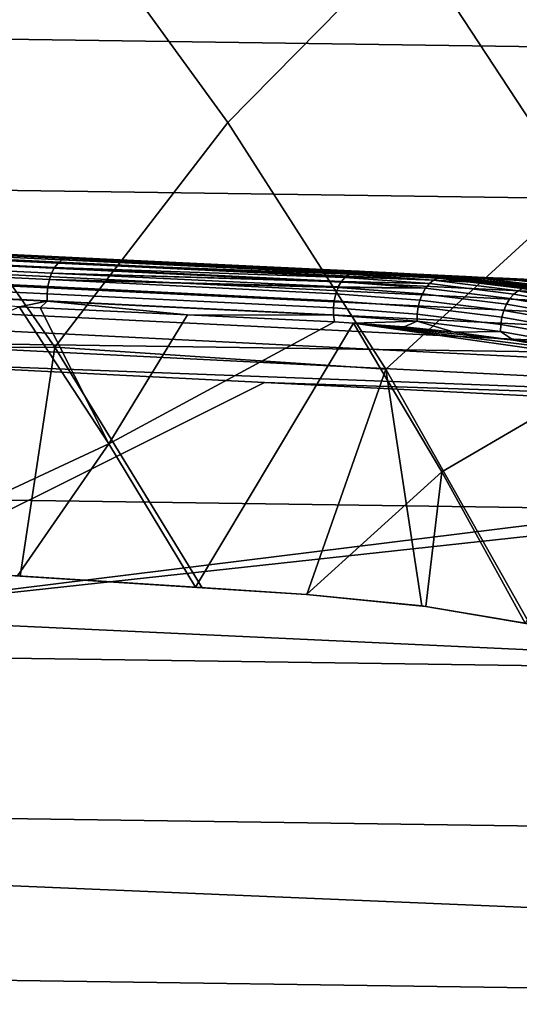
# Model space of a CAD drawing. Header units: metres. Extents: x -25 to 132, y -25 to 25.
# Tile 121 of 256: x 16.41 to 18.42, y 8.23 to 12.19. Entities that reach past the tile are written whole.
import ezdxf

# ---------------------------------------------------------------- set-up
doc = ezdxf.new("R2010")
doc.units = ezdxf.units.M
doc.layers.add('solid_12_061_071_XXX', color=7, linetype='CONTINUOUS')

msp = doc.modelspace()

# ---------------------------------------------------------------- linework, layer by layer
at = {"layer": 'solid_12_061_071_XXX'}
for points in [[(15.809255, 13.647429, 118.134232), (15.208899, 12.68271, 119.16523), (15.905494, 11.797331, 119.16523), (16.554684, 12.732922, 118.134232)], [(17.248903, 13.515635, 117.049759), (16.554684, 12.732922, 118.134232), (17.247282, 11.77778, 118.134232), (17.982031, 12.523721, 117.049759)], [(-20.613369, 13.241561), (20.983061, 12.647573), (21.33577, 12.043044), (-20.983128, 12.64746)], [(19.537964, 11.916995, 115.914597), (18.835278, 12.999197, 115.914597), (17.982031, 12.523721, 117.049759), (18.65819, 11.492128, 117.049759)], [(16.554684, 12.732922, 118.134232), (15.905494, 11.797331, 119.16523), (16.550613, 10.873774, 119.16523), (17.247282, 11.77778, 118.134232)], [(-20.983128, 12.64746), (21.33577, 12.043044), (21.671007, 11.428793), (-21.335835, 12.042931)], [(17.982031, 12.523721, 117.049759), (17.247282, 11.77778, 118.134232), (17.88484, 10.785052, 118.134232), (18.65819, 11.492128, 117.049759)], [(-21.335835, 12.042931), (21.671007, 11.428793), (21.988571, 10.805216), (-21.671068, 11.428679)], [(15.178514, 10.871623, 120.140106), (16.550613, 10.873774, 119.16523), (15.905494, 11.797331, 119.16523)], [(17.88484, 10.785052, 118.134232), (17.247282, 11.77778, 118.134232), (16.550613, 10.873774, 119.16523)], [(18.65819, 11.492128, 117.049759), (17.88484, 10.785052, 118.134232), (18.465376, 9.75843, 118.133942), (19.275234, 10.424127, 117.049759)], [(-21.671068, 11.428679), (21.988571, 10.805216), (22.288239, 10.172728), (-21.988628, 10.805101)], [(16.549568, 11.193891, 120.071106), (15.350446, 11.251655, 120.868599), (15.363467, 11.269857, 120.887932), (16.563574, 11.212047, 120.089783)], [(16.563574, 11.212047, 120.089783), (15.363467, 11.269857, 120.887932), (15.377979, 11.283141, 120.910004), (16.579208, 11.225275, 120.111115)], [(16.579208, 11.225275, 120.111115), (15.377979, 11.283141, 120.910004), (15.393418, 11.290988, 120.933975), (16.595867, 11.233064, 120.13427)], [(15.393418, 11.290988, 120.933975), (15.409536, 11.293077, 120.958366), (16.613308, 11.235089, 120.157745), (16.595867, 11.233064, 120.13427)], [(15.409536, 11.293077, 120.958366), (15.763785, 11.275642, 135.44722), (17.643312, 11.185058, 135.969833), (16.613308, 11.235089, 120.157745)], [(15.735307, 11.256379, 135.620544), (22.184422, 10.944852, 137.411087), (22.208569, 10.959671, 137.326172), (15.759254, 11.270679, 135.537064)], [(15.759254, 11.270679, 135.537064), (22.208569, 10.959671, 137.326172), (17.643312, 11.185058, 135.969833), (15.763785, 11.275642, 135.44722)], [(16.528543, 11.145786, 120.044502), (15.330822, 11.203483, 120.841064), (15.339421, 11.229239, 120.852776), (16.537739, 11.171514, 120.055817)], [(16.537739, 11.171514, 120.055817), (15.339421, 11.229239, 120.852776), (15.350446, 11.251655, 120.868599), (16.549568, 11.193891, 120.071106)], [(15.688222, 11.19792, 135.779449), (22.136986, 10.884367, 137.572433), (22.160448, 10.91963, 137.493576), (15.71152, 11.232015, 135.701706)], [(15.71152, 11.232015, 135.701706), (22.160448, 10.91963, 137.493576), (22.184422, 10.944852, 137.411087), (15.735307, 11.256379, 135.620544)], [(17.735254, 11.168063, 119.24823), (16.563574, 11.212047, 120.089783), (16.579208, 11.225275, 120.111115), (17.737509, 11.16948, 119.251022)], [(17.75271, 11.176441, 119.269997), (16.579208, 11.225275, 120.111115), (16.595867, 11.233064, 120.13427), (17.755344, 11.177212, 119.273308)], [(17.75271, 11.176441, 119.269997), (17.737509, 11.16948, 119.251022), (16.579208, 11.225275, 120.111115)], [(17.770678, 11.179272, 119.292755), (16.595867, 11.233064, 120.13427), (16.613308, 11.235089, 120.157745), (17.773432, 11.179206, 119.29628)], [(17.770678, 11.179272, 119.292755), (17.755344, 11.177212, 119.273308), (16.595867, 11.233064, 120.13427)], [(16.613308, 11.235089, 120.157745), (17.643312, 11.185058, 135.969833), (17.777254, 11.179007, 119.921501), (17.773432, 11.179206, 119.29628)], [(16.522341, 11.117706, 120.037605), (15.324983, 11.175385, 120.833923), (15.330822, 11.203483, 120.841064), (16.528543, 11.145786, 120.044502)], [(15.665732, 11.154565, 135.852676), (22.114372, 10.839564, 137.646561), (22.136986, 10.884367, 137.572433), (15.688222, 11.19792, 135.779449)], [(16.537739, 11.171514, 120.055817), (16.549568, 11.193891, 120.071106), (17.705837, 11.138193, 119.212524)], [(17.718964, 11.154454, 119.228279), (16.549568, 11.193891, 120.071106), (16.563574, 11.212047, 120.089783), (17.720791, 11.156303, 119.230492)], [(17.718964, 11.154454, 119.228279), (17.705837, 11.138193, 119.212524), (16.549568, 11.193891, 120.071106)], [(17.735254, 11.168063, 119.24823), (17.720791, 11.156303, 119.230492), (16.563574, 11.212047, 120.089783)], [(17.643312, 11.185058, 135.969833), (17.795828, 11.178055, 122.151543), (17.777254, 11.179007, 119.921501)], [(17.643312, 11.185058, 135.969833), (17.799097, 11.17789, 122.468765), (17.795828, 11.178055, 122.151543)], [(17.643312, 11.185058, 135.969833), (17.830439, 11.176315, 125.007637), (17.799097, 11.17789, 122.468765)], [(17.643312, 11.185058, 135.969833), (17.846685, 11.175523, 125.39698), (17.830439, 11.176315, 125.007637)], [(17.643312, 11.185058, 135.969833), (17.885191, 11.173657, 125.793968), (17.846685, 11.175523, 125.39698)], [(17.643312, 11.185058, 135.969833), (17.946785, 11.170679, 126.197807), (17.885191, 11.173657, 125.793968)], [(17.643312, 11.185058, 135.969833), (18.032373, 11.166545, 126.607849), (17.946785, 11.170679, 126.197807)], [(17.643312, 11.185058, 135.969833), (18.084444, 11.16403, 126.81485), (18.032373, 11.166545, 126.607849)], [(17.643312, 11.185058, 135.969833), (18.142754, 11.161215, 127.023071), (18.084444, 11.16403, 126.81485)], [(17.643312, 11.185058, 135.969833), (18.207506, 11.15809, 127.2323), (18.142754, 11.161215, 127.023071)], [(17.643312, 11.185058, 135.969833), (18.2787, 11.154654, 127.442482), (18.207506, 11.15809, 127.2323)], [(17.643312, 11.185058, 135.969833), (21.705347, 10.989286, 137.093887), (18.356541, 11.150897, 127.653511), (18.2787, 11.154654, 127.442482)], [(22.208569, 10.959671, 137.326172), (21.705347, 10.989286, 137.093887), (17.643312, 11.185058, 135.969833)], [(16.519371, 11.088367, 120.035385), (15.322129, 11.146041, 120.831627), (15.324983, 11.175385, 120.833923), (16.522341, 11.117706, 120.037605)], [(16.519751, 11.058908, 120.037949), (15.322373, 11.116588, 120.834274), (15.322129, 11.146041, 120.831627), (16.519371, 11.088367, 120.035385)], [(15.644361, 11.102547, 135.92038), (22.092928, 10.785859, 137.714905), (22.114372, 10.839564, 137.646561), (15.665732, 11.154565, 135.852676)], [(17.676645, 11.060483, 119.180046), (16.522341, 11.117706, 120.037605), (16.528543, 11.145786, 120.044502), (17.68289, 11.088239, 119.18631)], [(16.528543, 11.145786, 120.044502), (16.537739, 11.171514, 120.055817), (17.693232, 11.115854, 119.197807)], [(17.69228, 11.113775, 119.196724), (16.528543, 11.145786, 120.044502), (17.693232, 11.115854, 119.197807)], [(17.69228, 11.113775, 119.196724), (17.68289, 11.088239, 119.18631), (16.528543, 11.145786, 120.044502)], [(17.704456, 11.136127, 119.210892), (16.537739, 11.171514, 120.055817), (17.705837, 11.138193, 119.212524)], [(17.704456, 11.136127, 119.210892), (17.693232, 11.115854, 119.197807), (16.537739, 11.171514, 120.055817)], [(18.060209, 11.129489, 118.960938), (17.705837, 11.138193, 119.212524), (17.718964, 11.154454, 119.228279)], [(18.060209, 11.129489, 118.960938), (17.718964, 11.154454, 119.228279), (17.720791, 11.156303, 119.230492), (18.076918, 11.143066, 118.980568)], [(18.076918, 11.143066, 118.980568), (17.720791, 11.156303, 119.230492), (17.735254, 11.168063, 119.24823)], [(18.076918, 11.143066, 118.980568), (17.735254, 11.168063, 119.24823), (17.737509, 11.16948, 119.251022), (18.094631, 11.151425, 119.002129)], [(18.094631, 11.151425, 119.002129), (17.737509, 11.16948, 119.251022), (17.75271, 11.176441, 119.269997)], [(18.094631, 11.151425, 119.002129), (17.75271, 11.176441, 119.269997), (17.755344, 11.177212, 119.273308), (18.112682, 11.154249, 119.024818)], [(18.112682, 11.154249, 119.024818), (17.755344, 11.177212, 119.273308), (17.770678, 11.179272, 119.292755)], [(18.020046, 11.162924, 119.107086), (17.770678, 11.179272, 119.292755), (17.773432, 11.179206, 119.29628)], [(18.112682, 11.154249, 119.024818), (17.770678, 11.179272, 119.292755), (18.020046, 11.162924, 119.107086)], [(18.020046, 11.162924, 119.107086), (17.773432, 11.179206, 119.29628), (17.777254, 11.179007, 119.921501), (18.26465, 11.138415, 119.918404)], [(18.26465, 11.138415, 119.918404), (17.777254, 11.179007, 119.921501), (17.795828, 11.178055, 122.151543), (18.291277, 11.136726, 122.463661)], [(18.291277, 11.136726, 122.463661), (17.795828, 11.178055, 122.151543), (17.799097, 11.17789, 122.468765)], [(17.865557, 11.174535, 125.007141), (17.799097, 11.17789, 122.468765), (17.830439, 11.176315, 125.007637)], [(18.358627, 11.130759, 125.00016), (18.391491, 11.126586, 124.999687), (18.291277, 11.136726, 122.463661), (17.799097, 11.17789, 122.468765)], [(18.094965, 11.158541, 125.003891), (18.358627, 11.130759, 125.00016), (17.799097, 11.17789, 122.468765)], [(17.865557, 11.174535, 125.007141), (18.094965, 11.158541, 125.003891), (17.799097, 11.17789, 122.468765)], [(17.865557, 11.174535, 125.007141), (17.830439, 11.176315, 125.007637), (17.846685, 11.175523, 125.39698)], [(17.983198, 11.168324, 125.839386), (17.904644, 11.172507, 125.426521), (17.846685, 11.175523, 125.39698), (17.885191, 11.173657, 125.793968)], [(18.094965, 11.158541, 125.003891), (17.865557, 11.174535, 125.007141), (17.846685, 11.175523, 125.39698), (17.904644, 11.172507, 125.426521)], [(17.983198, 11.168324, 125.839386), (17.885191, 11.173657, 125.793968), (17.946785, 11.170679, 126.197807)], [(18.427837, 11.123212, 125.388733), (18.391491, 11.126586, 124.999687), (18.358627, 11.130759, 125.00016), (17.904644, 11.172507, 125.426521)], [(17.904644, 11.172507, 125.426521), (18.358627, 11.130759, 125.00016), (18.094965, 11.158541, 125.003891)], [(17.904644, 11.172507, 125.426521), (17.983198, 11.168324, 125.839386), (18.499571, 11.116879, 125.772957), (18.427837, 11.123212, 125.388733)], [(18.236849, 11.153961, 126.632858), (18.095768, 11.162107, 126.242226), (17.946785, 11.170679, 126.197807), (18.032373, 11.166545, 126.607849)], [(17.983198, 11.168324, 125.839386), (17.946785, 11.170679, 126.197807), (18.095768, 11.162107, 126.242226)], [(18.095768, 11.162107, 126.242226), (18.601852, 11.107973, 126.149391), (18.499571, 11.116879, 125.772957), (17.983198, 11.168324, 125.839386)], [(18.020046, 11.162924, 119.107086), (18.26465, 11.138415, 119.918404), (18.751026, 11.063314, 119.915169), (18.265526, 11.137923, 118.919044)], [(18.112682, 11.154249, 119.024818), (18.020046, 11.162924, 119.107086), (18.265526, 11.137923, 118.919044)], [(18.236849, 11.153961, 126.632858), (18.032373, 11.166545, 126.607849), (18.084444, 11.16403, 126.81485)], [(18.400471, 11.08748, 118.694473), (18.060209, 11.129489, 118.960938), (18.076918, 11.143066, 118.980568), (18.417595, 11.101007, 118.713776)], [(18.417595, 11.101007, 118.713776), (18.076918, 11.143066, 118.980568), (18.094631, 11.151425, 119.002129), (18.435562, 11.109333, 118.735138)], [(18.401224, 11.144075, 127.010262), (18.236849, 11.153961, 126.632858), (18.084444, 11.16403, 126.81485), (18.142754, 11.161215, 127.023071)], [(18.435562, 11.109333, 118.735138), (18.094631, 11.151425, 119.002129), (18.112682, 11.154249, 119.024818), (18.453697, 11.112147, 118.757767)], [(18.236849, 11.153961, 126.632858), (18.729809, 11.096849, 126.51619), (18.601852, 11.107973, 126.149391), (18.095768, 11.162107, 126.242226)], [(18.453697, 11.112147, 118.757767), (18.112682, 11.154249, 119.024818), (18.265526, 11.137923, 118.919044)], [(18.401224, 11.144075, 127.010262), (18.142754, 11.161215, 127.023071), (18.207506, 11.15809, 127.2323)], [(18.584276, 11.132662, 127.37429), (18.401224, 11.144075, 127.010262), (18.207506, 11.15809, 127.2323), (18.2787, 11.154654, 127.442482)], [(18.401224, 11.144075, 127.010262), (18.878843, 11.083924, 126.872467), (18.729809, 11.096849, 126.51619), (18.236849, 11.153961, 126.632858)], [(18.782101, 11.119991, 127.72541), (18.584276, 11.132662, 127.37429), (18.2787, 11.154654, 127.442482), (18.356541, 11.150897, 127.653511)], [(21.705347, 10.989286, 137.093887), (18.441092, 11.146817, 127.865372), (18.356541, 11.150897, 127.653511)], [(18.782101, 11.119991, 127.72541), (18.356541, 11.150897, 127.653511), (18.441092, 11.146817, 127.865372)], [(18.584276, 11.132662, 127.37429), (19.044905, 11.069599, 127.218109), (18.878843, 11.083924, 126.872467), (18.401224, 11.144075, 127.010262)], [(16.519751, 11.058908, 120.037949), (16.406914, 11.036265, 120.126595), (15.322373, 11.116588, 120.834274)], [(15.624404, 11.042582, 135.981644), (22.072958, 10.724019, 137.776474), (22.092928, 10.785859, 137.714905), (15.644361, 11.102547, 135.92038)], [(17.673777, 11.031554, 119.178162), (16.519371, 11.088367, 120.035385), (16.522341, 11.117706, 120.037605), (17.676645, 11.060483, 119.180046)], [(18.022095, 11.063422, 118.920563), (17.68289, 11.088239, 119.18631), (17.69228, 11.113775, 119.196724), (18.032272, 11.088902, 118.930359)], [(18.045139, 11.111204, 118.943993), (17.69228, 11.113775, 119.196724), (17.693232, 11.115854, 119.197807)], [(18.032272, 11.088902, 118.930359), (17.69228, 11.113775, 119.196724), (18.045139, 11.111204, 118.943993)], [(18.045139, 11.111204, 118.943993), (17.693232, 11.115854, 119.197807), (17.704456, 11.136127, 119.210892)], [(18.060209, 11.129489, 118.960938), (17.704456, 11.136127, 119.210892), (17.705837, 11.138193, 119.212524)], [(18.045139, 11.111204, 118.943993), (17.704456, 11.136127, 119.210892), (18.060209, 11.129489, 118.960938)], [(18.371281, 11.047047, 118.664879), (18.032272, 11.088902, 118.930359), (18.045139, 11.111204, 118.943993), (18.384836, 11.069264, 118.677971)], [(18.384836, 11.069264, 118.677971), (18.045139, 11.111204, 118.943993), (18.060209, 11.129489, 118.960938), (18.400471, 11.08748, 118.694473)], [(18.291277, 11.136726, 122.463661), (18.781061, 11.060621, 122.458481), (18.751026, 11.063314, 119.915169), (18.26465, 11.138415, 119.918404)], [(18.453697, 11.112147, 118.757767), (18.265526, 11.137923, 118.919044), (18.751026, 11.063314, 119.915169), (18.509644, 11.104275, 118.731964)], [(18.621048, 11.09301, 124.996429), (18.881851, 11.045348, 124.992722), (18.781061, 11.060621, 122.458481), (18.291277, 11.136726, 122.463661)], [(18.391491, 11.126586, 124.999687), (18.621048, 11.09301, 124.996429), (18.291277, 11.136726, 122.463661)], [(18.427837, 11.123212, 125.388733), (18.621048, 11.09301, 124.996429), (18.391491, 11.126586, 124.999687)], [(18.739212, 11.028378, 118.429359), (18.400471, 11.08748, 118.694473), (18.417595, 11.101007, 118.713776), (18.756752, 11.041833, 118.448334)], [(18.756752, 11.041833, 118.448334), (18.417595, 11.101007, 118.713776), (18.435562, 11.109333, 118.735138), (18.774973, 11.050116, 118.469505)], [(17.674397, 11.002542, 119.180733), (16.519751, 11.058908, 120.037949), (16.519371, 11.088367, 120.035385), (17.673777, 11.031554, 119.178162)], [(18.014992, 11.035728, 118.91497), (17.676645, 11.060483, 119.180046), (17.68289, 11.088239, 119.18631), (18.022095, 11.063422, 118.920563)], [(18.352356, 10.994078, 118.65078), (18.014992, 11.035728, 118.91497), (18.022095, 11.063422, 118.920563), (18.360317, 11.021666, 118.655701)], [(18.360317, 11.021666, 118.655701), (18.022095, 11.063422, 118.920563), (18.032272, 11.088902, 118.930359), (18.371281, 11.047047, 118.664879)], [(18.708771, 10.988165, 118.400742), (18.371281, 11.047047, 118.664879), (18.384836, 11.069264, 118.677971), (18.723015, 11.010262, 118.413292)], [(18.723015, 11.010262, 118.413292), (18.384836, 11.069264, 118.677971), (18.400471, 11.08748, 118.694473), (18.739212, 11.028378, 118.429359)], [(15.348923, 10.568221, 121.064735), (16.406914, 11.036265, 120.126595), (16.768675, 10.484003, 120.124031), (15.719522, 9.995952, 121.070007)], [(15.606134, 10.975495, 136.035629), (22.054749, 10.654922, 137.830399), (22.072958, 10.724019, 137.776474), (15.624404, 11.042582, 135.981644)], [(16.519751, 11.058908, 120.037949), (16.491446, 11.032147, 120.067589), (16.406914, 11.036265, 120.126595)], [(16.768675, 10.484003, 120.124031), (16.406914, 11.036265, 120.126595), (16.491446, 11.032147, 120.067589)], [(16.519751, 11.058908, 120.037949), (17.085051, 11.00338, 119.639786), (16.491446, 11.032147, 120.067589)], [(16.768675, 10.484003, 120.124031), (16.491446, 11.032147, 120.067589), (17.085051, 11.00338, 119.639786)], [(17.674397, 11.002542, 119.180733), (17.085051, 11.00338, 119.639786), (16.519751, 11.058908, 120.037949)], [(18.011232, 11.006864, 118.913788), (17.673777, 11.031554, 119.178162), (17.676645, 11.060483, 119.180046), (18.014992, 11.035728, 118.91497)], [(18.010954, 10.977918, 118.917068), (17.674397, 11.002542, 119.180733), (17.673777, 11.031554, 119.178162), (18.011232, 11.006864, 118.913788)], [(18.3477, 10.965323, 118.650299), (18.011232, 11.006864, 118.913788), (18.014992, 11.035728, 118.91497), (18.352356, 10.994078, 118.65078)], [(18.688194, 10.935483, 118.387932), (18.352356, 10.994078, 118.65078), (18.360317, 11.021666, 118.655701), (18.697016, 10.962921, 118.392181)], [(18.697016, 10.962921, 118.392181), (18.360317, 11.021666, 118.655701), (18.371281, 11.047047, 118.664879), (18.708771, 10.988165, 118.400742)], [(16.768675, 10.484003, 120.124031), (17.085051, 11.00338, 119.639786), (17.67841, 10.97487, 119.187561)], [(17.674397, 11.002542, 119.180733), (17.67841, 10.97487, 119.187561), (17.085051, 11.00338, 119.639786)], [(17.674397, 11.002542, 119.180733), (18.010954, 10.977918, 118.917068), (17.754932, 10.970719, 119.127617), (17.67841, 10.97487, 119.187561)], [(18.346523, 10.936488, 118.654274), (18.010954, 10.977918, 118.917068), (18.011232, 11.006864, 118.913788), (18.3477, 10.965323, 118.650299)], [(18.68264, 10.906885, 118.388153), (18.3477, 10.965323, 118.650299), (18.352356, 10.994078, 118.65078), (18.688194, 10.935483, 118.387932)], [(15.589804, 10.902213, 136.081558), (22.038557, 10.579556, 137.8759), (22.054749, 10.654922, 137.830399), (15.606134, 10.975495, 136.035629)], [(17.117764, 9.906568, 120.122925), (16.768675, 10.484003, 120.124031), (17.67841, 10.97487, 119.187561), (17.754932, 10.970719, 119.127617)], [(17.565395, 9.877954, 119.792709), (17.117764, 9.906568, 120.122925), (17.754932, 10.970719, 119.127617), (18.110701, 10.370902, 119.128563)], [(18.010954, 10.977918, 118.917068), (17.958122, 10.955538, 118.968437), (17.754932, 10.970719, 119.127617)], [(17.754932, 10.970719, 119.127617), (18.636217, 10.859867, 118.4375), (18.865982, 10.811324, 118.257797)], [(18.110701, 10.370902, 119.128563), (17.754932, 10.970719, 119.127617), (18.865982, 10.811324, 118.257797)], [(17.754932, 10.970719, 119.127617), (18.399273, 10.901275, 118.622948), (18.636217, 10.859867, 118.4375)], [(17.754932, 10.970719, 119.127617), (18.160303, 10.934343, 118.810059), (18.399273, 10.901275, 118.622948)], [(17.754932, 10.970719, 119.127617), (17.958122, 10.955538, 118.968437), (18.160303, 10.934343, 118.810059)], [(18.010954, 10.977918, 118.917068), (18.160303, 10.934343, 118.810059), (17.958122, 10.955538, 118.968437)], [(18.346523, 10.936488, 118.654274), (18.160303, 10.934343, 118.810059), (18.010954, 10.977918, 118.917068)], [(18.680563, 10.878207, 118.392845), (18.346523, 10.936488, 118.654274), (18.3477, 10.965323, 118.650299), (18.68264, 10.906885, 118.388153)], [(18.346523, 10.936488, 118.654274), (18.399273, 10.901275, 118.622948), (18.160303, 10.934343, 118.810059)], [(18.680563, 10.878207, 118.392845), (18.399273, 10.901275, 118.622948), (18.346523, 10.936488, 118.654274)], [(15.178514, 10.871623, 120.140106), (15.763178, 9.993191, 120.145271), (16.410975, 9.95178, 119.702896), (16.550613, 10.873774, 119.16523)], [(15.589804, 10.902213, 136.081558), (15.556001, 10.824699, 136.113342), (15.594671, 10.822747, 136.124161), (22.038557, 10.579556, 137.8759)], [(16.550613, 10.873774, 119.16523), (16.410975, 9.95178, 119.702896), (17.144976, 9.90486, 119.16761)], [(16.550613, 10.873774, 119.16523), (17.144976, 9.90486, 119.16761), (17.565889, 9.877954, 118.843338), (17.88484, 10.785052, 118.134232)], [(18.680563, 10.878207, 118.392845), (18.636217, 10.859867, 118.4375), (18.399273, 10.901275, 118.622948)], [(-21.988628, 10.805101), (22.288239, 10.172728), (22.569679, 9.532024), (-22.28829, 10.172613)], [(17.396021, 10.731915, 136.626968), (15.594671, 10.822747, 136.124161), (15.512127, 9.791584, 136.538467)], [(22.038557, 10.579556, 137.8759), (15.594671, 10.822747, 136.124161), (17.396021, 10.731915, 136.626968)], [(17.88484, 10.785052, 118.134232), (17.565889, 9.877954, 118.843338), (18.029423, 9.831979, 118.478355)], [(17.88484, 10.785052, 118.134232), (18.029423, 9.831979, 118.478355), (18.465376, 9.75843, 118.133942)], [(18.446857, 9.762063, 119.127846), (18.110701, 10.370902, 119.128563), (18.865982, 10.811324, 118.257797), (19.092962, 10.755138, 118.080399)], [(21.45627, 10.527554, 137.754974), (17.396021, 10.731915, 136.626968), (15.512127, 9.791584, 136.538467)], [(22.038557, 10.579556, 137.8759), (17.396021, 10.731915, 136.626968), (21.45627, 10.527554, 137.754974)], [(21.45627, 10.527554, 137.754974), (15.512127, 9.791584, 136.538467), (22.015697, 10.499427, 137.909882)], [(22.015697, 10.499427, 137.909882), (15.512127, 9.791584, 136.538467), (21.968496, 9.492593, 138.299957), (22.053068, 10.497548, 137.920227)], [(16.399889, 9.952458, 120.624428), (15.719522, 9.995952, 121.070007), (16.768675, 10.484003, 120.124031)], [(16.399889, 9.952458, 120.624428), (16.768675, 10.484003, 120.124031), (17.117764, 9.906568, 120.122925)], [(18.045841, 9.829677, 119.430634), (17.565395, 9.877954, 119.792709), (18.110701, 10.370902, 119.128563)], [(18.045841, 9.829677, 119.430634), (18.110701, 10.370902, 119.128563), (18.446857, 9.762063, 119.127846)], [(-22.28829, 10.172613), (22.569679, 9.532024), (22.832758, 8.883419), (-22.569729, 9.531906)], [(15.763178, 9.993191, 120.145271), (16.399889, 9.952458, 120.624428), (17.117764, 9.906568, 120.122925), (16.410975, 9.95178, 119.702896)], [(16.410975, 9.95178, 119.702896), (17.117764, 9.906568, 120.122925), (17.565395, 9.877954, 119.792709), (17.144976, 9.90486, 119.16761)], [(17.144976, 9.90486, 119.16761), (17.565395, 9.877954, 119.792709), (18.045841, 9.829677, 119.430634), (17.565889, 9.877954, 118.843338)], [(17.565889, 9.877954, 118.843338), (18.045841, 9.829677, 119.430634), (18.446857, 9.762063, 119.127846), (18.029423, 9.831979, 118.478355)], [(18.029423, 9.831979, 118.478355), (18.446857, 9.762063, 119.127846), (18.519579, 9.747079, 119.072914), (18.465376, 9.75843, 118.133942)], [(15.512127, 9.791584, 136.538467), (15.420284, 8.745019, 136.906158), (21.883978, 8.47391, 138.638901), (21.968496, 9.492593, 138.299957)], [(-22.569729, 9.531906), (22.832758, 8.883419), (23.077185, 8.227598), (-22.832808, 8.883295)], [(-22.832808, 8.883295), (23.077185, 8.227598), (23.302748, 7.565177), (-23.07723, 8.227471)], [(15.420284, 8.745019, 136.906158), (15.338872, 7.683966, 137.232056), (21.809078, 7.442616, 138.939178), (21.883978, 8.47391, 138.638901)]]:
    msp.add_3dface(points, dxfattribs=at)

doc.saveas('drawing.dxf')
